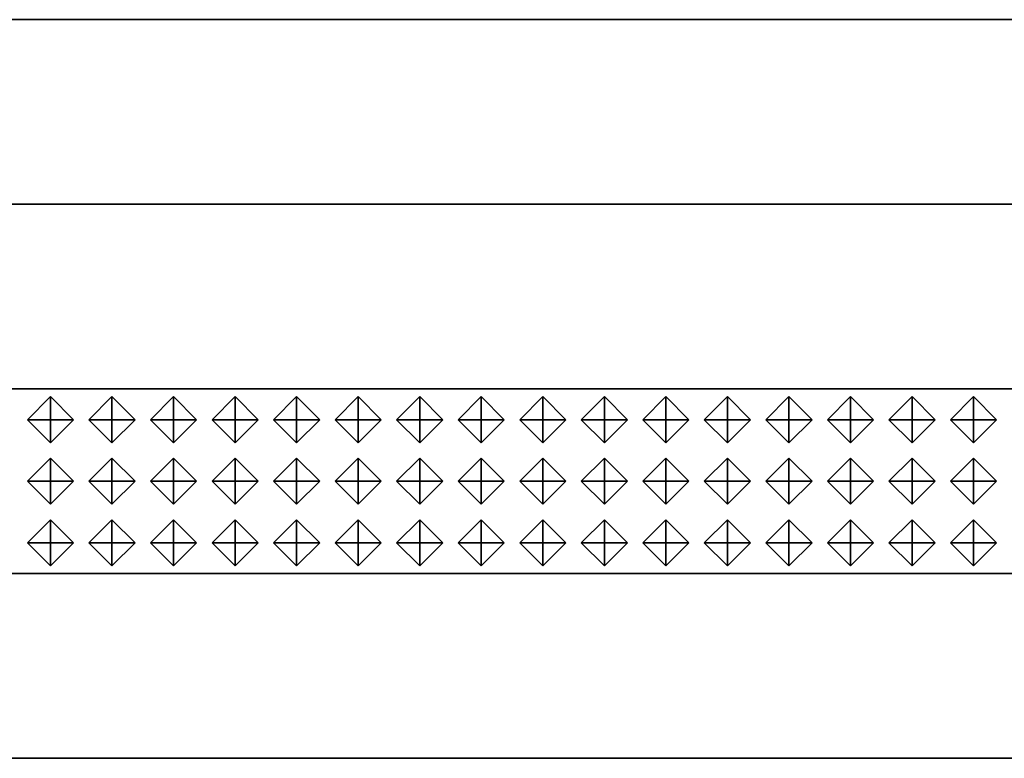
# Model space of a CAD drawing. Header units: inches. Extents: x 0.1 to 82.8, y 0.2 to 48.3.
# Tile 6 of 110: x 2.1 to 3.1, y 3.1 to 3.9. Entities that reach past the tile are written whole.
import ezdxf

# ---------------------------------------------------------------- set-up
doc = ezdxf.new("R2010")
doc.units = ezdxf.units.IN
doc.header["$MEASUREMENT"] = 0
doc.layers.add('DLX_CALC', color=3, linetype='Continuous', true_color=0x00ff00)
doc.layers.add('DLX_CONT', color=7, linetype='Continuous', true_color=0x969696)

msp = doc.modelspace()

# ---------------------------------------------------------------- linework, layer by layer
at = {"layer": 'DLX_CALC'}
for points in [[(45.4565, 3.5132, 0), (0.4565, 3.5132, 0)], [(0.4565, 3.3132, 0), (45.4565, 3.3132, 0)]]:
    msp.add_polyline3d(points, dxfattribs=at)
at = {"layer": 'DLX_CONT'}
for points in [[(0.3486, 3.9132, 0), (45.5733, 3.913, 0)], [(45.5733, 3.913, 0), (0.3486, 3.9132, 0)], [(45.5733, 3.913, 0), (0.3486, 3.9132, 0)], [(0.3486, 3.9132, 0), (45.5733, 3.913, 0)], [(0.3486, 3.9132, 0), (45.5733, 3.913, 0)], [(45.5733, 3.913, 0), (0.3486, 3.9132, 0)], [(0.3486, 3.7132, 0), (45.5733, 3.713, 0)], [(45.5733, 3.713, 0), (0.3486, 3.7132, 0)], [(45.5733, 3.713, 0), (0.3486, 3.7132, 0)], [(0.3486, 3.7132, 0), (45.5733, 3.713, 0)], [(0.3486, 3.7132, 0), (45.5733, 3.713, 0)], [(45.5733, 3.713, 0), (0.3486, 3.7132, 0)], [(45.5733, 3.513, 0), (0.3485, 3.5132, 0)], [(0.3485, 3.5132, 0), (45.5733, 3.513, 0)], [(0.3485, 3.5132, 0), (45.5733, 3.513, 0)], [(45.5733, 3.513, 0), (0.3485, 3.5132, 0)], [(0.3486, 3.5132, 0), (45.5733, 3.513, 0)], [(45.5733, 3.513, 0), (0.3486, 3.5132, 0)], [(0.3485, 3.3132, 0), (45.5733, 3.313, 0)], [(45.5733, 3.313, 0), (0.3485, 3.3132, 0)], [(45.5733, 3.313, 0), (0.3485, 3.3132, 0)], [(0.3485, 3.3132, 0), (45.5733, 3.313, 0)], [(0.3485, 3.3132, 0), (45.5733, 3.313, 0)], [(45.5733, 3.313, 0), (0.3485, 3.3132, 0)], [(0.3485, 3.1132, 0), (45.5733, 3.113, 0)], [(45.5733, 3.113, 0), (0.3485, 3.1132, 0)], [(45.5733, 3.113, 0), (0.3485, 3.1132, 0)], [(0.3485, 3.1132, 0), (45.5733, 3.113, 0)], [(0.3485, 3.1132, 0), (45.5733, 3.113, 0)], [(45.5733, 3.113, 0), (0.3485, 3.1132, 0)]]:
    msp.add_polyline3d(points, dxfattribs=at)

# ---------------------------------------------------------------- meshes
at = {"layer": 'DLX_CALC'}
mesh = msp.add_polyface(dxfattribs=at)
corners = [(2.0649, 3.4798), (2.0899, 3.4548), (2.0899, 3.4798), (2.0899, 3.4548), (2.1149, 3.4798), (2.0899, 3.4798), (2.1149, 3.4798), (2.0899, 3.5048), (2.0899, 3.4798), (2.0899, 3.5048), (2.0649, 3.4798), (2.0899, 3.4798), (2.0899, 3.4548), (2.0649, 3.4798), (2.0899, 3.4798), (2.1149, 3.4798), (2.0899, 3.4548), (2.0899, 3.4798), (2.0899, 3.5048), (2.1149, 3.4798), (2.0899, 3.4798), (2.0649, 3.4798), (2.0899, 3.5048), (2.0899, 3.4798)]
mesh.append_faces([[corners[k] for k in face] for face in [(0, 1, 2), (3, 4, 5), (6, 7, 8), (9, 10, 11), (12, 13, 14), (15, 16, 17), (18, 19, 20), (21, 22, 23)]])
mesh = msp.add_polyface(dxfattribs=at)
corners = [(2.1315, 3.4798), (2.1565, 3.4548), (2.1565, 3.4798), (2.1565, 3.4548), (2.1815, 3.4798), (2.1565, 3.4798), (2.1815, 3.4798), (2.1565, 3.5048), (2.1565, 3.4798), (2.1565, 3.5048), (2.1315, 3.4798), (2.1565, 3.4798), (2.1565, 3.4548), (2.1315, 3.4798), (2.1565, 3.4798), (2.1815, 3.4798), (2.1565, 3.4548), (2.1565, 3.4798), (2.1565, 3.5048), (2.1815, 3.4798), (2.1565, 3.4798), (2.1315, 3.4798), (2.1565, 3.5048), (2.1565, 3.4798)]
mesh.append_faces([[corners[k] for k in face] for face in [(0, 1, 2), (3, 4, 5), (6, 7, 8), (9, 10, 11), (12, 13, 14), (15, 16, 17), (18, 19, 20), (21, 22, 23)]])
mesh = msp.add_polyface(dxfattribs=at)
corners = [(2.1982, 3.4798), (2.2232, 3.4548), (2.2232, 3.4798), (2.2232, 3.4548), (2.2482, 3.4798), (2.2232, 3.4798), (2.2482, 3.4798), (2.2232, 3.5048), (2.2232, 3.4798), (2.2232, 3.5048), (2.1982, 3.4798), (2.2232, 3.4798), (2.2232, 3.4548), (2.1982, 3.4798), (2.2232, 3.4798), (2.2482, 3.4798), (2.2232, 3.4548), (2.2232, 3.4798), (2.2232, 3.5048), (2.2482, 3.4798), (2.2232, 3.4798), (2.1982, 3.4798), (2.2232, 3.5048), (2.2232, 3.4798)]
mesh.append_faces([[corners[k] for k in face] for face in [(0, 1, 2), (3, 4, 5), (6, 7, 8), (9, 10, 11), (12, 13, 14), (15, 16, 17), (18, 19, 20), (21, 22, 23)]])
mesh = msp.add_polyface(dxfattribs=at)
corners = [(2.2649, 3.4798), (2.2899, 3.4548), (2.2899, 3.4798), (2.2899, 3.4548), (2.3149, 3.4798), (2.2899, 3.4798), (2.3149, 3.4798), (2.2899, 3.5048), (2.2899, 3.4798), (2.2899, 3.5048), (2.2649, 3.4798), (2.2899, 3.4798), (2.2899, 3.4548), (2.2649, 3.4798), (2.2899, 3.4798), (2.3149, 3.4798), (2.2899, 3.4548), (2.2899, 3.4798), (2.2899, 3.5048), (2.3149, 3.4798), (2.2899, 3.4798), (2.2649, 3.4798), (2.2899, 3.5048), (2.2899, 3.4798)]
mesh.append_faces([[corners[k] for k in face] for face in [(0, 1, 2), (3, 4, 5), (6, 7, 8), (9, 10, 11), (12, 13, 14), (15, 16, 17), (18, 19, 20), (21, 22, 23)]])
mesh = msp.add_polyface(dxfattribs=at)
corners = [(2.3315, 3.4798), (2.3565, 3.4548), (2.3565, 3.4798), (2.3565, 3.4548), (2.3815, 3.4798), (2.3565, 3.4798), (2.3815, 3.4798), (2.3565, 3.5048), (2.3565, 3.4798), (2.3565, 3.5048), (2.3315, 3.4798), (2.3565, 3.4798), (2.3565, 3.4548), (2.3315, 3.4798), (2.3565, 3.4798), (2.3815, 3.4798), (2.3565, 3.4548), (2.3565, 3.4798), (2.3565, 3.5048), (2.3815, 3.4798), (2.3565, 3.4798), (2.3315, 3.4798), (2.3565, 3.5048), (2.3565, 3.4798)]
mesh.append_faces([[corners[k] for k in face] for face in [(0, 1, 2), (3, 4, 5), (6, 7, 8), (9, 10, 11), (12, 13, 14), (15, 16, 17), (18, 19, 20), (21, 22, 23)]])
mesh = msp.add_polyface(dxfattribs=at)
corners = [(2.3982, 3.4798), (2.4232, 3.4548), (2.4232, 3.4798), (2.4232, 3.4548), (2.4482, 3.4798), (2.4232, 3.4798), (2.4482, 3.4798), (2.4232, 3.5048), (2.4232, 3.4798), (2.4232, 3.5048), (2.3982, 3.4798), (2.4232, 3.4798), (2.4232, 3.4548), (2.3982, 3.4798), (2.4232, 3.4798), (2.4482, 3.4798), (2.4232, 3.4548), (2.4232, 3.4798), (2.4232, 3.5048), (2.4482, 3.4798), (2.4232, 3.4798), (2.3982, 3.4798), (2.4232, 3.5048), (2.4232, 3.4798)]
mesh.append_faces([[corners[k] for k in face] for face in [(0, 1, 2), (3, 4, 5), (6, 7, 8), (9, 10, 11), (12, 13, 14), (15, 16, 17), (18, 19, 20), (21, 22, 23)]])
mesh = msp.add_polyface(dxfattribs=at)
corners = [(2.4649, 3.4798), (2.4899, 3.4548), (2.4899, 3.4798), (2.4899, 3.4548), (2.5149, 3.4798), (2.4899, 3.4798), (2.5149, 3.4798), (2.4899, 3.5048), (2.4899, 3.4798), (2.4899, 3.5048), (2.4649, 3.4798), (2.4899, 3.4798), (2.4899, 3.4548), (2.4649, 3.4798), (2.4899, 3.4798), (2.5149, 3.4798), (2.4899, 3.4548), (2.4899, 3.4798), (2.4899, 3.5048), (2.5149, 3.4798), (2.4899, 3.4798), (2.4649, 3.4798), (2.4899, 3.5048), (2.4899, 3.4798)]
mesh.append_faces([[corners[k] for k in face] for face in [(0, 1, 2), (3, 4, 5), (6, 7, 8), (9, 10, 11), (12, 13, 14), (15, 16, 17), (18, 19, 20), (21, 22, 23)]])
mesh = msp.add_polyface(dxfattribs=at)
corners = [(2.5315, 3.4798), (2.5565, 3.4548), (2.5565, 3.4798), (2.5565, 3.4548), (2.5815, 3.4798), (2.5565, 3.4798), (2.5815, 3.4798), (2.5565, 3.5048), (2.5565, 3.4798), (2.5565, 3.5048), (2.5315, 3.4798), (2.5565, 3.4798), (2.5565, 3.4548), (2.5315, 3.4798), (2.5565, 3.4798), (2.5815, 3.4798), (2.5565, 3.4548), (2.5565, 3.4798), (2.5565, 3.5048), (2.5815, 3.4798), (2.5565, 3.4798), (2.5315, 3.4798), (2.5565, 3.5048), (2.5565, 3.4798)]
mesh.append_faces([[corners[k] for k in face] for face in [(0, 1, 2), (3, 4, 5), (6, 7, 8), (9, 10, 11), (12, 13, 14), (15, 16, 17), (18, 19, 20), (21, 22, 23)]])
mesh = msp.add_polyface(dxfattribs=at)
corners = [(2.5982, 3.4798), (2.6232, 3.4548), (2.6232, 3.4798), (2.6232, 3.4548), (2.6482, 3.4798), (2.6232, 3.4798), (2.6482, 3.4798), (2.6232, 3.5048), (2.6232, 3.4798), (2.6232, 3.5048), (2.5982, 3.4798), (2.6232, 3.4798), (2.6232, 3.4548), (2.5982, 3.4798), (2.6232, 3.4798), (2.6482, 3.4798), (2.6232, 3.4548), (2.6232, 3.4798), (2.6232, 3.5048), (2.6482, 3.4798), (2.6232, 3.4798), (2.5982, 3.4798), (2.6232, 3.5048), (2.6232, 3.4798)]
mesh.append_faces([[corners[k] for k in face] for face in [(0, 1, 2), (3, 4, 5), (6, 7, 8), (9, 10, 11), (12, 13, 14), (15, 16, 17), (18, 19, 20), (21, 22, 23)]])
mesh = msp.add_polyface(dxfattribs=at)
corners = [(2.6649, 3.4798), (2.6899, 3.4548), (2.6899, 3.4798), (2.6899, 3.4548), (2.7149, 3.4798), (2.6899, 3.4798), (2.7149, 3.4798), (2.6899, 3.5048), (2.6899, 3.4798), (2.6899, 3.5048), (2.6649, 3.4798), (2.6899, 3.4798), (2.6899, 3.4548), (2.6649, 3.4798), (2.6899, 3.4798), (2.7149, 3.4798), (2.6899, 3.4548), (2.6899, 3.4798), (2.6899, 3.5048), (2.7149, 3.4798), (2.6899, 3.4798), (2.6649, 3.4798), (2.6899, 3.5048), (2.6899, 3.4798)]
mesh.append_faces([[corners[k] for k in face] for face in [(0, 1, 2), (3, 4, 5), (6, 7, 8), (9, 10, 11), (12, 13, 14), (15, 16, 17), (18, 19, 20), (21, 22, 23)]])
mesh = msp.add_polyface(dxfattribs=at)
corners = [(2.7315, 3.4798), (2.7565, 3.4548), (2.7565, 3.4798), (2.7565, 3.4548), (2.7815, 3.4798), (2.7565, 3.4798), (2.7815, 3.4798), (2.7565, 3.5048), (2.7565, 3.4798), (2.7565, 3.5048), (2.7315, 3.4798), (2.7565, 3.4798), (2.7565, 3.4548), (2.7315, 3.4798), (2.7565, 3.4798), (2.7815, 3.4798), (2.7565, 3.4548), (2.7565, 3.4798), (2.7565, 3.5048), (2.7815, 3.4798), (2.7565, 3.4798), (2.7315, 3.4798), (2.7565, 3.5048), (2.7565, 3.4798)]
mesh.append_faces([[corners[k] for k in face] for face in [(0, 1, 2), (3, 4, 5), (6, 7, 8), (9, 10, 11), (12, 13, 14), (15, 16, 17), (18, 19, 20), (21, 22, 23)]])
mesh = msp.add_polyface(dxfattribs=at)
corners = [(2.7982, 3.4798), (2.8232, 3.4548), (2.8232, 3.4798), (2.8232, 3.4548), (2.8482, 3.4798), (2.8232, 3.4798), (2.8482, 3.4798), (2.8232, 3.5048), (2.8232, 3.4798), (2.8232, 3.5048), (2.7982, 3.4798), (2.8232, 3.4798), (2.8232, 3.4548), (2.7982, 3.4798), (2.8232, 3.4798), (2.8482, 3.4798), (2.8232, 3.4548), (2.8232, 3.4798), (2.8232, 3.5048), (2.8482, 3.4798), (2.8232, 3.4798), (2.7982, 3.4798), (2.8232, 3.5048), (2.8232, 3.4798)]
mesh.append_faces([[corners[k] for k in face] for face in [(0, 1, 2), (3, 4, 5), (6, 7, 8), (9, 10, 11), (12, 13, 14), (15, 16, 17), (18, 19, 20), (21, 22, 23)]])
mesh = msp.add_polyface(dxfattribs=at)
corners = [(2.8649, 3.4798), (2.8899, 3.4548), (2.8899, 3.4798), (2.8899, 3.4548), (2.9149, 3.4798), (2.8899, 3.4798), (2.9149, 3.4798), (2.8899, 3.5048), (2.8899, 3.4798), (2.8899, 3.5048), (2.8649, 3.4798), (2.8899, 3.4798), (2.8899, 3.4548), (2.8649, 3.4798), (2.8899, 3.4798), (2.9149, 3.4798), (2.8899, 3.4548), (2.8899, 3.4798), (2.8899, 3.5048), (2.9149, 3.4798), (2.8899, 3.4798), (2.8649, 3.4798), (2.8899, 3.5048), (2.8899, 3.4798)]
mesh.append_faces([[corners[k] for k in face] for face in [(0, 1, 2), (3, 4, 5), (6, 7, 8), (9, 10, 11), (12, 13, 14), (15, 16, 17), (18, 19, 20), (21, 22, 23)]])
mesh = msp.add_polyface(dxfattribs=at)
corners = [(2.9315, 3.4798), (2.9565, 3.4548), (2.9565, 3.4798), (2.9565, 3.4548), (2.9815, 3.4798), (2.9565, 3.4798), (2.9815, 3.4798), (2.9565, 3.5048), (2.9565, 3.4798), (2.9565, 3.5048), (2.9315, 3.4798), (2.9565, 3.4798), (2.9565, 3.4548), (2.9315, 3.4798), (2.9565, 3.4798), (2.9815, 3.4798), (2.9565, 3.4548), (2.9565, 3.4798), (2.9565, 3.5048), (2.9815, 3.4798), (2.9565, 3.4798), (2.9315, 3.4798), (2.9565, 3.5048), (2.9565, 3.4798)]
mesh.append_faces([[corners[k] for k in face] for face in [(0, 1, 2), (3, 4, 5), (6, 7, 8), (9, 10, 11), (12, 13, 14), (15, 16, 17), (18, 19, 20), (21, 22, 23)]])
mesh = msp.add_polyface(dxfattribs=at)
corners = [(2.9982, 3.4798), (3.0232, 3.4548), (3.0232, 3.4798), (3.0232, 3.4548), (3.0482, 3.4798), (3.0232, 3.4798), (3.0482, 3.4798), (3.0232, 3.5048), (3.0232, 3.4798), (3.0232, 3.5048), (2.9982, 3.4798), (3.0232, 3.4798), (3.0232, 3.4548), (2.9982, 3.4798), (3.0232, 3.4798), (3.0482, 3.4798), (3.0232, 3.4548), (3.0232, 3.4798), (3.0232, 3.5048), (3.0482, 3.4798), (3.0232, 3.4798), (2.9982, 3.4798), (3.0232, 3.5048), (3.0232, 3.4798)]
mesh.append_faces([[corners[k] for k in face] for face in [(0, 1, 2), (3, 4, 5), (6, 7, 8), (9, 10, 11), (12, 13, 14), (15, 16, 17), (18, 19, 20), (21, 22, 23)]])
mesh = msp.add_polyface(dxfattribs=at)
corners = [(3.0649, 3.4798), (3.0899, 3.4548), (3.0899, 3.4798), (3.0899, 3.4548), (3.1149, 3.4798), (3.0899, 3.4798), (3.1149, 3.4798), (3.0899, 3.5048), (3.0899, 3.4798), (3.0899, 3.5048), (3.0649, 3.4798), (3.0899, 3.4798), (3.0899, 3.4548), (3.0649, 3.4798), (3.0899, 3.4798), (3.1149, 3.4798), (3.0899, 3.4548), (3.0899, 3.4798), (3.0899, 3.5048), (3.1149, 3.4798), (3.0899, 3.4798), (3.0649, 3.4798), (3.0899, 3.5048), (3.0899, 3.4798)]
mesh.append_faces([[corners[k] for k in face] for face in [(0, 1, 2), (3, 4, 5), (6, 7, 8), (9, 10, 11), (12, 13, 14), (15, 16, 17), (18, 19, 20), (21, 22, 23)]])
mesh = msp.add_polyface(dxfattribs=at)
corners = [(2.0649, 3.4132), (2.0899, 3.3882), (2.0899, 3.4132), (2.0899, 3.3882), (2.1149, 3.4132), (2.0899, 3.4132), (2.1149, 3.4132), (2.0899, 3.4382), (2.0899, 3.4132), (2.0899, 3.4382), (2.0649, 3.4132), (2.0899, 3.4132), (2.0899, 3.3882), (2.0649, 3.4132), (2.0899, 3.4132), (2.1149, 3.4132), (2.0899, 3.3882), (2.0899, 3.4132), (2.0899, 3.4382), (2.1149, 3.4132), (2.0899, 3.4132), (2.0649, 3.4132), (2.0899, 3.4382), (2.0899, 3.4132)]
mesh.append_faces([[corners[k] for k in face] for face in [(0, 1, 2), (3, 4, 5), (6, 7, 8), (9, 10, 11), (12, 13, 14), (15, 16, 17), (18, 19, 20), (21, 22, 23)]])
mesh = msp.add_polyface(dxfattribs=at)
corners = [(2.1315, 3.4132), (2.1565, 3.3882), (2.1565, 3.4132), (2.1565, 3.3882), (2.1815, 3.4132), (2.1565, 3.4132), (2.1815, 3.4132), (2.1565, 3.4382), (2.1565, 3.4132), (2.1565, 3.4382), (2.1315, 3.4132), (2.1565, 3.4132), (2.1565, 3.3882), (2.1315, 3.4132), (2.1565, 3.4132), (2.1815, 3.4132), (2.1565, 3.3882), (2.1565, 3.4132), (2.1565, 3.4382), (2.1815, 3.4132), (2.1565, 3.4132), (2.1315, 3.4132), (2.1565, 3.4382), (2.1565, 3.4132)]
mesh.append_faces([[corners[k] for k in face] for face in [(0, 1, 2), (3, 4, 5), (6, 7, 8), (9, 10, 11), (12, 13, 14), (15, 16, 17), (18, 19, 20), (21, 22, 23)]])
mesh = msp.add_polyface(dxfattribs=at)
corners = [(2.1982, 3.4132), (2.2232, 3.3882), (2.2232, 3.4132), (2.2232, 3.3882), (2.2482, 3.4132), (2.2232, 3.4132), (2.2482, 3.4132), (2.2232, 3.4382), (2.2232, 3.4132), (2.2232, 3.4382), (2.1982, 3.4132), (2.2232, 3.4132), (2.2232, 3.3882), (2.1982, 3.4132), (2.2232, 3.4132), (2.2482, 3.4132), (2.2232, 3.3882), (2.2232, 3.4132), (2.2232, 3.4382), (2.2482, 3.4132), (2.2232, 3.4132), (2.1982, 3.4132), (2.2232, 3.4382), (2.2232, 3.4132)]
mesh.append_faces([[corners[k] for k in face] for face in [(0, 1, 2), (3, 4, 5), (6, 7, 8), (9, 10, 11), (12, 13, 14), (15, 16, 17), (18, 19, 20), (21, 22, 23)]])
mesh = msp.add_polyface(dxfattribs=at)
corners = [(2.2649, 3.4132), (2.2899, 3.3882), (2.2899, 3.4132), (2.2899, 3.3882), (2.3149, 3.4132), (2.2899, 3.4132), (2.3149, 3.4132), (2.2899, 3.4382), (2.2899, 3.4132), (2.2899, 3.4382), (2.2649, 3.4132), (2.2899, 3.4132), (2.2899, 3.3882), (2.2649, 3.4132), (2.2899, 3.4132), (2.3149, 3.4132), (2.2899, 3.3882), (2.2899, 3.4132), (2.2899, 3.4382), (2.3149, 3.4132), (2.2899, 3.4132), (2.2649, 3.4132), (2.2899, 3.4382), (2.2899, 3.4132)]
mesh.append_faces([[corners[k] for k in face] for face in [(0, 1, 2), (3, 4, 5), (6, 7, 8), (9, 10, 11), (12, 13, 14), (15, 16, 17), (18, 19, 20), (21, 22, 23)]])
mesh = msp.add_polyface(dxfattribs=at)
corners = [(2.3315, 3.4132), (2.3565, 3.3882), (2.3565, 3.4132), (2.3565, 3.3882), (2.3815, 3.4132), (2.3565, 3.4132), (2.3815, 3.4132), (2.3565, 3.4382), (2.3565, 3.4132), (2.3565, 3.4382), (2.3315, 3.4132), (2.3565, 3.4132), (2.3565, 3.3882), (2.3315, 3.4132), (2.3565, 3.4132), (2.3815, 3.4132), (2.3565, 3.3882), (2.3565, 3.4132), (2.3565, 3.4382), (2.3815, 3.4132), (2.3565, 3.4132), (2.3315, 3.4132), (2.3565, 3.4382), (2.3565, 3.4132)]
mesh.append_faces([[corners[k] for k in face] for face in [(0, 1, 2), (3, 4, 5), (6, 7, 8), (9, 10, 11), (12, 13, 14), (15, 16, 17), (18, 19, 20), (21, 22, 23)]])
mesh = msp.add_polyface(dxfattribs=at)
corners = [(2.3982, 3.4132), (2.4232, 3.3882), (2.4232, 3.4132), (2.4232, 3.3882), (2.4482, 3.4132), (2.4232, 3.4132), (2.4482, 3.4132), (2.4232, 3.4382), (2.4232, 3.4132), (2.4232, 3.4382), (2.3982, 3.4132), (2.4232, 3.4132), (2.4232, 3.3882), (2.3982, 3.4132), (2.4232, 3.4132), (2.4482, 3.4132), (2.4232, 3.3882), (2.4232, 3.4132), (2.4232, 3.4382), (2.4482, 3.4132), (2.4232, 3.4132), (2.3982, 3.4132), (2.4232, 3.4382), (2.4232, 3.4132)]
mesh.append_faces([[corners[k] for k in face] for face in [(0, 1, 2), (3, 4, 5), (6, 7, 8), (9, 10, 11), (12, 13, 14), (15, 16, 17), (18, 19, 20), (21, 22, 23)]])
mesh = msp.add_polyface(dxfattribs=at)
corners = [(2.4649, 3.4132), (2.4899, 3.3882), (2.4899, 3.4132), (2.4899, 3.3882), (2.5149, 3.4132), (2.4899, 3.4132), (2.5149, 3.4132), (2.4899, 3.4382), (2.4899, 3.4132), (2.4899, 3.4382), (2.4649, 3.4132), (2.4899, 3.4132), (2.4899, 3.3882), (2.4649, 3.4132), (2.4899, 3.4132), (2.5149, 3.4132), (2.4899, 3.3882), (2.4899, 3.4132), (2.4899, 3.4382), (2.5149, 3.4132), (2.4899, 3.4132), (2.4649, 3.4132), (2.4899, 3.4382), (2.4899, 3.4132)]
mesh.append_faces([[corners[k] for k in face] for face in [(0, 1, 2), (3, 4, 5), (6, 7, 8), (9, 10, 11), (12, 13, 14), (15, 16, 17), (18, 19, 20), (21, 22, 23)]])
mesh = msp.add_polyface(dxfattribs=at)
corners = [(2.5315, 3.4132), (2.5565, 3.3882), (2.5565, 3.4132), (2.5565, 3.3882), (2.5815, 3.4132), (2.5565, 3.4132), (2.5815, 3.4132), (2.5565, 3.4382), (2.5565, 3.4132), (2.5565, 3.4382), (2.5315, 3.4132), (2.5565, 3.4132), (2.5565, 3.3882), (2.5315, 3.4132), (2.5565, 3.4132), (2.5815, 3.4132), (2.5565, 3.3882), (2.5565, 3.4132), (2.5565, 3.4382), (2.5815, 3.4132), (2.5565, 3.4132), (2.5315, 3.4132), (2.5565, 3.4382), (2.5565, 3.4132)]
mesh.append_faces([[corners[k] for k in face] for face in [(0, 1, 2), (3, 4, 5), (6, 7, 8), (9, 10, 11), (12, 13, 14), (15, 16, 17), (18, 19, 20), (21, 22, 23)]])
mesh = msp.add_polyface(dxfattribs=at)
corners = [(2.5982, 3.4132), (2.6232, 3.3882), (2.6232, 3.4132), (2.6232, 3.3882), (2.6482, 3.4132), (2.6232, 3.4132), (2.6482, 3.4132), (2.6232, 3.4382), (2.6232, 3.4132), (2.6232, 3.4382), (2.5982, 3.4132), (2.6232, 3.4132), (2.6232, 3.3882), (2.5982, 3.4132), (2.6232, 3.4132), (2.6482, 3.4132), (2.6232, 3.3882), (2.6232, 3.4132), (2.6232, 3.4382), (2.6482, 3.4132), (2.6232, 3.4132), (2.5982, 3.4132), (2.6232, 3.4382), (2.6232, 3.4132)]
mesh.append_faces([[corners[k] for k in face] for face in [(0, 1, 2), (3, 4, 5), (6, 7, 8), (9, 10, 11), (12, 13, 14), (15, 16, 17), (18, 19, 20), (21, 22, 23)]])
mesh = msp.add_polyface(dxfattribs=at)
corners = [(2.6649, 3.4132), (2.6899, 3.3882), (2.6899, 3.4132), (2.6899, 3.3882), (2.7149, 3.4132), (2.6899, 3.4132), (2.7149, 3.4132), (2.6899, 3.4382), (2.6899, 3.4132), (2.6899, 3.4382), (2.6649, 3.4132), (2.6899, 3.4132), (2.6899, 3.3882), (2.6649, 3.4132), (2.6899, 3.4132), (2.7149, 3.4132), (2.6899, 3.3882), (2.6899, 3.4132), (2.6899, 3.4382), (2.7149, 3.4132), (2.6899, 3.4132), (2.6649, 3.4132), (2.6899, 3.4382), (2.6899, 3.4132)]
mesh.append_faces([[corners[k] for k in face] for face in [(0, 1, 2), (3, 4, 5), (6, 7, 8), (9, 10, 11), (12, 13, 14), (15, 16, 17), (18, 19, 20), (21, 22, 23)]])
mesh = msp.add_polyface(dxfattribs=at)
corners = [(2.7315, 3.4132), (2.7565, 3.3882), (2.7565, 3.4132), (2.7565, 3.3882), (2.7815, 3.4132), (2.7565, 3.4132), (2.7815, 3.4132), (2.7565, 3.4382), (2.7565, 3.4132), (2.7565, 3.4382), (2.7315, 3.4132), (2.7565, 3.4132), (2.7565, 3.3882), (2.7315, 3.4132), (2.7565, 3.4132), (2.7815, 3.4132), (2.7565, 3.3882), (2.7565, 3.4132), (2.7565, 3.4382), (2.7815, 3.4132), (2.7565, 3.4132), (2.7315, 3.4132), (2.7565, 3.4382), (2.7565, 3.4132)]
mesh.append_faces([[corners[k] for k in face] for face in [(0, 1, 2), (3, 4, 5), (6, 7, 8), (9, 10, 11), (12, 13, 14), (15, 16, 17), (18, 19, 20), (21, 22, 23)]])
mesh = msp.add_polyface(dxfattribs=at)
corners = [(2.7982, 3.4132), (2.8232, 3.3882), (2.8232, 3.4132), (2.8232, 3.3882), (2.8482, 3.4132), (2.8232, 3.4132), (2.8482, 3.4132), (2.8232, 3.4382), (2.8232, 3.4132), (2.8232, 3.4382), (2.7982, 3.4132), (2.8232, 3.4132), (2.8232, 3.3882), (2.7982, 3.4132), (2.8232, 3.4132), (2.8482, 3.4132), (2.8232, 3.3882), (2.8232, 3.4132), (2.8232, 3.4382), (2.8482, 3.4132), (2.8232, 3.4132), (2.7982, 3.4132), (2.8232, 3.4382), (2.8232, 3.4132)]
mesh.append_faces([[corners[k] for k in face] for face in [(0, 1, 2), (3, 4, 5), (6, 7, 8), (9, 10, 11), (12, 13, 14), (15, 16, 17), (18, 19, 20), (21, 22, 23)]])
mesh = msp.add_polyface(dxfattribs=at)
corners = [(2.8649, 3.4132), (2.8899, 3.3882), (2.8899, 3.4132), (2.8899, 3.3882), (2.9149, 3.4132), (2.8899, 3.4132), (2.9149, 3.4132), (2.8899, 3.4382), (2.8899, 3.4132), (2.8899, 3.4382), (2.8649, 3.4132), (2.8899, 3.4132), (2.8899, 3.3882), (2.8649, 3.4132), (2.8899, 3.4132), (2.9149, 3.4132), (2.8899, 3.3882), (2.8899, 3.4132), (2.8899, 3.4382), (2.9149, 3.4132), (2.8899, 3.4132), (2.8649, 3.4132), (2.8899, 3.4382), (2.8899, 3.4132)]
mesh.append_faces([[corners[k] for k in face] for face in [(0, 1, 2), (3, 4, 5), (6, 7, 8), (9, 10, 11), (12, 13, 14), (15, 16, 17), (18, 19, 20), (21, 22, 23)]])
mesh = msp.add_polyface(dxfattribs=at)
corners = [(2.9315, 3.4132), (2.9565, 3.3882), (2.9565, 3.4132), (2.9565, 3.3882), (2.9815, 3.4132), (2.9565, 3.4132), (2.9815, 3.4132), (2.9565, 3.4382), (2.9565, 3.4132), (2.9565, 3.4382), (2.9315, 3.4132), (2.9565, 3.4132), (2.9565, 3.3882), (2.9315, 3.4132), (2.9565, 3.4132), (2.9815, 3.4132), (2.9565, 3.3882), (2.9565, 3.4132), (2.9565, 3.4382), (2.9815, 3.4132), (2.9565, 3.4132), (2.9315, 3.4132), (2.9565, 3.4382), (2.9565, 3.4132)]
mesh.append_faces([[corners[k] for k in face] for face in [(0, 1, 2), (3, 4, 5), (6, 7, 8), (9, 10, 11), (12, 13, 14), (15, 16, 17), (18, 19, 20), (21, 22, 23)]])
mesh = msp.add_polyface(dxfattribs=at)
corners = [(2.9982, 3.4132), (3.0232, 3.3882), (3.0232, 3.4132), (3.0232, 3.3882), (3.0482, 3.4132), (3.0232, 3.4132), (3.0482, 3.4132), (3.0232, 3.4382), (3.0232, 3.4132), (3.0232, 3.4382), (2.9982, 3.4132), (3.0232, 3.4132), (3.0232, 3.3882), (2.9982, 3.4132), (3.0232, 3.4132), (3.0482, 3.4132), (3.0232, 3.3882), (3.0232, 3.4132), (3.0232, 3.4382), (3.0482, 3.4132), (3.0232, 3.4132), (2.9982, 3.4132), (3.0232, 3.4382), (3.0232, 3.4132)]
mesh.append_faces([[corners[k] for k in face] for face in [(0, 1, 2), (3, 4, 5), (6, 7, 8), (9, 10, 11), (12, 13, 14), (15, 16, 17), (18, 19, 20), (21, 22, 23)]])
mesh = msp.add_polyface(dxfattribs=at)
corners = [(3.0649, 3.4132), (3.0899, 3.3882), (3.0899, 3.4132), (3.0899, 3.3882), (3.1149, 3.4132), (3.0899, 3.4132), (3.1149, 3.4132), (3.0899, 3.4382), (3.0899, 3.4132), (3.0899, 3.4382), (3.0649, 3.4132), (3.0899, 3.4132), (3.0899, 3.3882), (3.0649, 3.4132), (3.0899, 3.4132), (3.1149, 3.4132), (3.0899, 3.3882), (3.0899, 3.4132), (3.0899, 3.4382), (3.1149, 3.4132), (3.0899, 3.4132), (3.0649, 3.4132), (3.0899, 3.4382), (3.0899, 3.4132)]
mesh.append_faces([[corners[k] for k in face] for face in [(0, 1, 2), (3, 4, 5), (6, 7, 8), (9, 10, 11), (12, 13, 14), (15, 16, 17), (18, 19, 20), (21, 22, 23)]])
mesh = msp.add_polyface(dxfattribs=at)
corners = [(2.0649, 3.3465), (2.0899, 3.3215), (2.0899, 3.3465), (2.0899, 3.3215), (2.1149, 3.3465), (2.0899, 3.3465), (2.1149, 3.3465), (2.0899, 3.3715), (2.0899, 3.3465), (2.0899, 3.3715), (2.0649, 3.3465), (2.0899, 3.3465), (2.0899, 3.3215), (2.0649, 3.3465), (2.0899, 3.3465), (2.1149, 3.3465), (2.0899, 3.3215), (2.0899, 3.3465), (2.0899, 3.3715), (2.1149, 3.3465), (2.0899, 3.3465), (2.0649, 3.3465), (2.0899, 3.3715), (2.0899, 3.3465)]
mesh.append_faces([[corners[k] for k in face] for face in [(0, 1, 2), (3, 4, 5), (6, 7, 8), (9, 10, 11), (12, 13, 14), (15, 16, 17), (18, 19, 20), (21, 22, 23)]])
mesh = msp.add_polyface(dxfattribs=at)
corners = [(2.1315, 3.3465), (2.1565, 3.3215), (2.1565, 3.3465), (2.1565, 3.3215), (2.1815, 3.3465), (2.1565, 3.3465), (2.1815, 3.3465), (2.1565, 3.3715), (2.1565, 3.3465), (2.1565, 3.3715), (2.1315, 3.3465), (2.1565, 3.3465), (2.1565, 3.3215), (2.1315, 3.3465), (2.1565, 3.3465), (2.1815, 3.3465), (2.1565, 3.3215), (2.1565, 3.3465), (2.1565, 3.3715), (2.1815, 3.3465), (2.1565, 3.3465), (2.1315, 3.3465), (2.1565, 3.3715), (2.1565, 3.3465)]
mesh.append_faces([[corners[k] for k in face] for face in [(0, 1, 2), (3, 4, 5), (6, 7, 8), (9, 10, 11), (12, 13, 14), (15, 16, 17), (18, 19, 20), (21, 22, 23)]])
mesh = msp.add_polyface(dxfattribs=at)
corners = [(2.1982, 3.3465), (2.2232, 3.3215), (2.2232, 3.3465), (2.2232, 3.3215), (2.2482, 3.3465), (2.2232, 3.3465), (2.2482, 3.3465), (2.2232, 3.3715), (2.2232, 3.3465), (2.2232, 3.3715), (2.1982, 3.3465), (2.2232, 3.3465), (2.2232, 3.3215), (2.1982, 3.3465), (2.2232, 3.3465), (2.2482, 3.3465), (2.2232, 3.3215), (2.2232, 3.3465), (2.2232, 3.3715), (2.2482, 3.3465), (2.2232, 3.3465), (2.1982, 3.3465), (2.2232, 3.3715), (2.2232, 3.3465)]
mesh.append_faces([[corners[k] for k in face] for face in [(0, 1, 2), (3, 4, 5), (6, 7, 8), (9, 10, 11), (12, 13, 14), (15, 16, 17), (18, 19, 20), (21, 22, 23)]])
mesh = msp.add_polyface(dxfattribs=at)
corners = [(2.2649, 3.3465), (2.2899, 3.3215), (2.2899, 3.3465), (2.2899, 3.3215), (2.3149, 3.3465), (2.2899, 3.3465), (2.3149, 3.3465), (2.2899, 3.3715), (2.2899, 3.3465), (2.2899, 3.3715), (2.2649, 3.3465), (2.2899, 3.3465), (2.2899, 3.3215), (2.2649, 3.3465), (2.2899, 3.3465), (2.3149, 3.3465), (2.2899, 3.3215), (2.2899, 3.3465), (2.2899, 3.3715), (2.3149, 3.3465), (2.2899, 3.3465), (2.2649, 3.3465), (2.2899, 3.3715), (2.2899, 3.3465)]
mesh.append_faces([[corners[k] for k in face] for face in [(0, 1, 2), (3, 4, 5), (6, 7, 8), (9, 10, 11), (12, 13, 14), (15, 16, 17), (18, 19, 20), (21, 22, 23)]])
mesh = msp.add_polyface(dxfattribs=at)
corners = [(2.3315, 3.3465), (2.3565, 3.3215), (2.3565, 3.3465), (2.3565, 3.3215), (2.3815, 3.3465), (2.3565, 3.3465), (2.3815, 3.3465), (2.3565, 3.3715), (2.3565, 3.3465), (2.3565, 3.3715), (2.3315, 3.3465), (2.3565, 3.3465), (2.3565, 3.3215), (2.3315, 3.3465), (2.3565, 3.3465), (2.3815, 3.3465), (2.3565, 3.3215), (2.3565, 3.3465), (2.3565, 3.3715), (2.3815, 3.3465), (2.3565, 3.3465), (2.3315, 3.3465), (2.3565, 3.3715), (2.3565, 3.3465)]
mesh.append_faces([[corners[k] for k in face] for face in [(0, 1, 2), (3, 4, 5), (6, 7, 8), (9, 10, 11), (12, 13, 14), (15, 16, 17), (18, 19, 20), (21, 22, 23)]])
mesh = msp.add_polyface(dxfattribs=at)
corners = [(2.3982, 3.3465), (2.4232, 3.3215), (2.4232, 3.3465), (2.4232, 3.3215), (2.4482, 3.3465), (2.4232, 3.3465), (2.4482, 3.3465), (2.4232, 3.3715), (2.4232, 3.3465), (2.4232, 3.3715), (2.3982, 3.3465), (2.4232, 3.3465), (2.4232, 3.3215), (2.3982, 3.3465), (2.4232, 3.3465), (2.4482, 3.3465), (2.4232, 3.3215), (2.4232, 3.3465), (2.4232, 3.3715), (2.4482, 3.3465), (2.4232, 3.3465), (2.3982, 3.3465), (2.4232, 3.3715), (2.4232, 3.3465)]
mesh.append_faces([[corners[k] for k in face] for face in [(0, 1, 2), (3, 4, 5), (6, 7, 8), (9, 10, 11), (12, 13, 14), (15, 16, 17), (18, 19, 20), (21, 22, 23)]])
mesh = msp.add_polyface(dxfattribs=at)
corners = [(2.4649, 3.3465), (2.4899, 3.3215), (2.4899, 3.3465), (2.4899, 3.3215), (2.5149, 3.3465), (2.4899, 3.3465), (2.5149, 3.3465), (2.4899, 3.3715), (2.4899, 3.3465), (2.4899, 3.3715), (2.4649, 3.3465), (2.4899, 3.3465), (2.4899, 3.3215), (2.4649, 3.3465), (2.4899, 3.3465), (2.5149, 3.3465), (2.4899, 3.3215), (2.4899, 3.3465), (2.4899, 3.3715), (2.5149, 3.3465), (2.4899, 3.3465), (2.4649, 3.3465), (2.4899, 3.3715), (2.4899, 3.3465)]
mesh.append_faces([[corners[k] for k in face] for face in [(0, 1, 2), (3, 4, 5), (6, 7, 8), (9, 10, 11), (12, 13, 14), (15, 16, 17), (18, 19, 20), (21, 22, 23)]])
mesh = msp.add_polyface(dxfattribs=at)
corners = [(2.5315, 3.3465), (2.5565, 3.3215), (2.5565, 3.3465), (2.5565, 3.3215), (2.5815, 3.3465), (2.5565, 3.3465), (2.5815, 3.3465), (2.5565, 3.3715), (2.5565, 3.3465), (2.5565, 3.3715), (2.5315, 3.3465), (2.5565, 3.3465), (2.5565, 3.3215), (2.5315, 3.3465), (2.5565, 3.3465), (2.5815, 3.3465), (2.5565, 3.3215), (2.5565, 3.3465), (2.5565, 3.3715), (2.5815, 3.3465), (2.5565, 3.3465), (2.5315, 3.3465), (2.5565, 3.3715), (2.5565, 3.3465)]
mesh.append_faces([[corners[k] for k in face] for face in [(0, 1, 2), (3, 4, 5), (6, 7, 8), (9, 10, 11), (12, 13, 14), (15, 16, 17), (18, 19, 20), (21, 22, 23)]])
mesh = msp.add_polyface(dxfattribs=at)
corners = [(2.5982, 3.3465), (2.6232, 3.3215), (2.6232, 3.3465), (2.6232, 3.3215), (2.6482, 3.3465), (2.6232, 3.3465), (2.6482, 3.3465), (2.6232, 3.3715), (2.6232, 3.3465), (2.6232, 3.3715), (2.5982, 3.3465), (2.6232, 3.3465), (2.6232, 3.3215), (2.5982, 3.3465), (2.6232, 3.3465), (2.6482, 3.3465), (2.6232, 3.3215), (2.6232, 3.3465), (2.6232, 3.3715), (2.6482, 3.3465), (2.6232, 3.3465), (2.5982, 3.3465), (2.6232, 3.3715), (2.6232, 3.3465)]
mesh.append_faces([[corners[k] for k in face] for face in [(0, 1, 2), (3, 4, 5), (6, 7, 8), (9, 10, 11), (12, 13, 14), (15, 16, 17), (18, 19, 20), (21, 22, 23)]])
mesh = msp.add_polyface(dxfattribs=at)
corners = [(2.6649, 3.3465), (2.6899, 3.3215), (2.6899, 3.3465), (2.6899, 3.3215), (2.7149, 3.3465), (2.6899, 3.3465), (2.7149, 3.3465), (2.6899, 3.3715), (2.6899, 3.3465), (2.6899, 3.3715), (2.6649, 3.3465), (2.6899, 3.3465), (2.6899, 3.3215), (2.6649, 3.3465), (2.6899, 3.3465), (2.7149, 3.3465), (2.6899, 3.3215), (2.6899, 3.3465), (2.6899, 3.3715), (2.7149, 3.3465), (2.6899, 3.3465), (2.6649, 3.3465), (2.6899, 3.3715), (2.6899, 3.3465)]
mesh.append_faces([[corners[k] for k in face] for face in [(0, 1, 2), (3, 4, 5), (6, 7, 8), (9, 10, 11), (12, 13, 14), (15, 16, 17), (18, 19, 20), (21, 22, 23)]])
mesh = msp.add_polyface(dxfattribs=at)
corners = [(2.7315, 3.3465), (2.7565, 3.3215), (2.7565, 3.3465), (2.7565, 3.3215), (2.7815, 3.3465), (2.7565, 3.3465), (2.7815, 3.3465), (2.7565, 3.3715), (2.7565, 3.3465), (2.7565, 3.3715), (2.7315, 3.3465), (2.7565, 3.3465), (2.7565, 3.3215), (2.7315, 3.3465), (2.7565, 3.3465), (2.7815, 3.3465), (2.7565, 3.3215), (2.7565, 3.3465), (2.7565, 3.3715), (2.7815, 3.3465), (2.7565, 3.3465), (2.7315, 3.3465), (2.7565, 3.3715), (2.7565, 3.3465)]
mesh.append_faces([[corners[k] for k in face] for face in [(0, 1, 2), (3, 4, 5), (6, 7, 8), (9, 10, 11), (12, 13, 14), (15, 16, 17), (18, 19, 20), (21, 22, 23)]])
mesh = msp.add_polyface(dxfattribs=at)
corners = [(2.7982, 3.3465), (2.8232, 3.3215), (2.8232, 3.3465), (2.8232, 3.3215), (2.8482, 3.3465), (2.8232, 3.3465), (2.8482, 3.3465), (2.8232, 3.3715), (2.8232, 3.3465), (2.8232, 3.3715), (2.7982, 3.3465), (2.8232, 3.3465), (2.8232, 3.3215), (2.7982, 3.3465), (2.8232, 3.3465), (2.8482, 3.3465), (2.8232, 3.3215), (2.8232, 3.3465), (2.8232, 3.3715), (2.8482, 3.3465), (2.8232, 3.3465), (2.7982, 3.3465), (2.8232, 3.3715), (2.8232, 3.3465)]
mesh.append_faces([[corners[k] for k in face] for face in [(0, 1, 2), (3, 4, 5), (6, 7, 8), (9, 10, 11), (12, 13, 14), (15, 16, 17), (18, 19, 20), (21, 22, 23)]])
mesh = msp.add_polyface(dxfattribs=at)
corners = [(2.8649, 3.3465), (2.8899, 3.3215), (2.8899, 3.3465), (2.8899, 3.3215), (2.9149, 3.3465), (2.8899, 3.3465), (2.9149, 3.3465), (2.8899, 3.3715), (2.8899, 3.3465), (2.8899, 3.3715), (2.8649, 3.3465), (2.8899, 3.3465), (2.8899, 3.3215), (2.8649, 3.3465), (2.8899, 3.3465), (2.9149, 3.3465), (2.8899, 3.3215), (2.8899, 3.3465), (2.8899, 3.3715), (2.9149, 3.3465), (2.8899, 3.3465), (2.8649, 3.3465), (2.8899, 3.3715), (2.8899, 3.3465)]
mesh.append_faces([[corners[k] for k in face] for face in [(0, 1, 2), (3, 4, 5), (6, 7, 8), (9, 10, 11), (12, 13, 14), (15, 16, 17), (18, 19, 20), (21, 22, 23)]])
mesh = msp.add_polyface(dxfattribs=at)
corners = [(2.9315, 3.3465), (2.9565, 3.3215), (2.9565, 3.3465), (2.9565, 3.3215), (2.9815, 3.3465), (2.9565, 3.3465), (2.9815, 3.3465), (2.9565, 3.3715), (2.9565, 3.3465), (2.9565, 3.3715), (2.9315, 3.3465), (2.9565, 3.3465), (2.9565, 3.3215), (2.9315, 3.3465), (2.9565, 3.3465), (2.9815, 3.3465), (2.9565, 3.3215), (2.9565, 3.3465), (2.9565, 3.3715), (2.9815, 3.3465), (2.9565, 3.3465), (2.9315, 3.3465), (2.9565, 3.3715), (2.9565, 3.3465)]
mesh.append_faces([[corners[k] for k in face] for face in [(0, 1, 2), (3, 4, 5), (6, 7, 8), (9, 10, 11), (12, 13, 14), (15, 16, 17), (18, 19, 20), (21, 22, 23)]])
mesh = msp.add_polyface(dxfattribs=at)
corners = [(2.9982, 3.3465), (3.0232, 3.3215), (3.0232, 3.3465), (3.0232, 3.3215), (3.0482, 3.3465), (3.0232, 3.3465), (3.0482, 3.3465), (3.0232, 3.3715), (3.0232, 3.3465), (3.0232, 3.3715), (2.9982, 3.3465), (3.0232, 3.3465), (3.0232, 3.3215), (2.9982, 3.3465), (3.0232, 3.3465), (3.0482, 3.3465), (3.0232, 3.3215), (3.0232, 3.3465), (3.0232, 3.3715), (3.0482, 3.3465), (3.0232, 3.3465), (2.9982, 3.3465), (3.0232, 3.3715), (3.0232, 3.3465)]
mesh.append_faces([[corners[k] for k in face] for face in [(0, 1, 2), (3, 4, 5), (6, 7, 8), (9, 10, 11), (12, 13, 14), (15, 16, 17), (18, 19, 20), (21, 22, 23)]])
mesh = msp.add_polyface(dxfattribs=at)
corners = [(3.0649, 3.3465), (3.0899, 3.3215), (3.0899, 3.3465), (3.0899, 3.3215), (3.1149, 3.3465), (3.0899, 3.3465), (3.1149, 3.3465), (3.0899, 3.3715), (3.0899, 3.3465), (3.0899, 3.3715), (3.0649, 3.3465), (3.0899, 3.3465), (3.0899, 3.3215), (3.0649, 3.3465), (3.0899, 3.3465), (3.1149, 3.3465), (3.0899, 3.3215), (3.0899, 3.3465), (3.0899, 3.3715), (3.1149, 3.3465), (3.0899, 3.3465), (3.0649, 3.3465), (3.0899, 3.3715), (3.0899, 3.3465)]
mesh.append_faces([[corners[k] for k in face] for face in [(0, 1, 2), (3, 4, 5), (6, 7, 8), (9, 10, 11), (12, 13, 14), (15, 16, 17), (18, 19, 20), (21, 22, 23)]])

doc.saveas('drawing.dxf')
